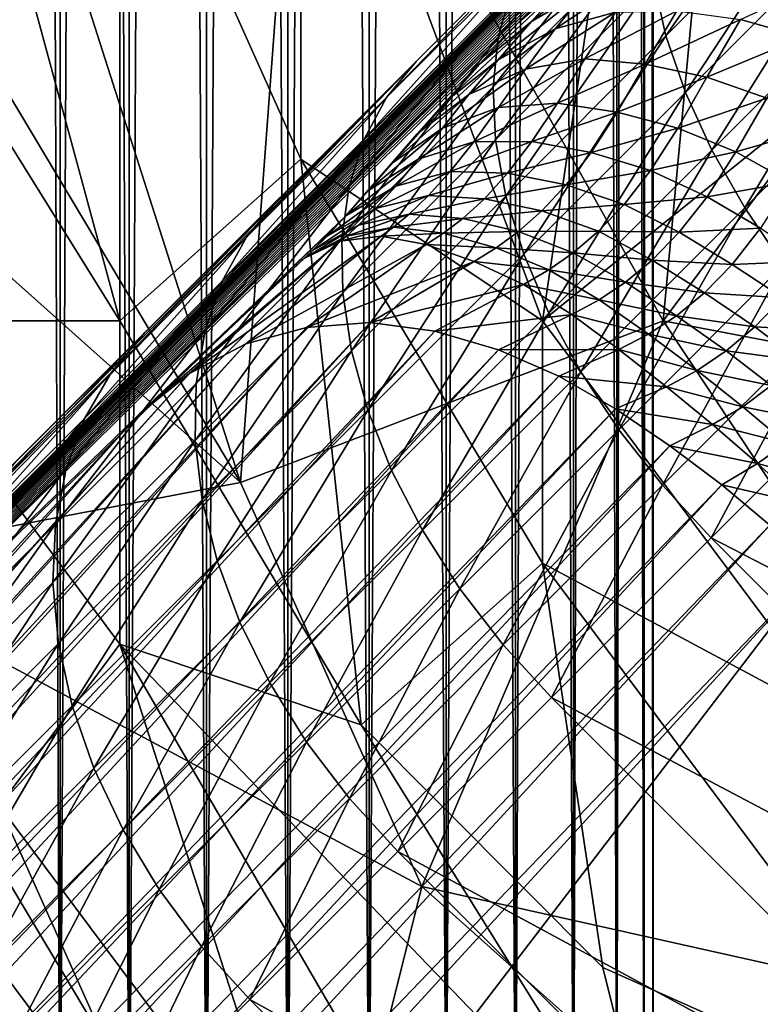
# Model space of a CAD drawing. Extents: x -0.3 to 0.3, y -0.266 to 0.266.
# Tile 47 of 256: x -0.186 to -0.17, y -0.182 to -0.16. Entities that reach past the tile are written whole.
import ezdxf

# ---------------------------------------------------------------- set-up
doc = ezdxf.new("R2010")
doc.units = 0

msp = doc.modelspace()

# ---------------------------------------------------------------- linework, layer by layer
for points in [[(-0.186209, 0.13298, 0.314988), (-0.186209, -0.187327, 0.314988), (-0.184942, -0.187296, 0.316255)], [(-0.186209, 0.13298, 0.314988), (-0.184942, -0.187296, 0.316255), (-0.184942, 0.132949, 0.316255)], [(-0.184942, 0.132949, 0.303745), (-0.186209, -0.187327, 0.305012), (-0.186209, 0.13298, 0.305012)], [(-0.184942, 0.132949, 0.303745), (-0.184942, -0.187296, 0.303745), (-0.186209, -0.187327, 0.305012)], [(-0.184942, 0.132949, 0.316255), (-0.184942, -0.187296, 0.316255), (-0.183426, -0.187259, 0.317208)], [(-0.184942, 0.132949, 0.316255), (-0.183426, -0.187259, 0.317208), (-0.183426, 0.132911, 0.317208)], [(-0.183426, 0.132911, 0.302792), (-0.184942, -0.187296, 0.303745), (-0.184942, 0.132949, 0.303745)], [(-0.183426, 0.132911, 0.302792), (-0.183426, -0.187259, 0.302792), (-0.184942, -0.187296, 0.303745)], [(-0.183426, 0.132911, 0.317208), (-0.183426, -0.187259, 0.317208), (-0.181736, -0.187217, 0.317799)], [(-0.183426, 0.132911, 0.317208), (-0.181736, -0.187217, 0.317799), (-0.181736, 0.13287, 0.317799)], [(-0.181736, 0.13287, 0.302201), (-0.183426, -0.187259, 0.302792), (-0.183426, 0.132911, 0.302792)], [(-0.181736, 0.13287, 0.302201), (-0.181736, -0.187217, 0.302201), (-0.183426, -0.187259, 0.302792)], [(-0.181736, 0.13287, 0.317799), (-0.181736, -0.187217, 0.317799), (-0.179956, -0.187174, 0.318)], [(-0.181736, 0.13287, 0.317799), (-0.179956, -0.187174, 0.318), (-0.179956, 0.132826, 0.318)], [(-0.179956, 0.132826, 0.302), (-0.181736, -0.187217, 0.302201), (-0.181736, 0.13287, 0.302201)], [(-0.179956, 0.132826, 0.302), (-0.179956, -0.187174, 0.302), (-0.181736, -0.187217, 0.302201)], [(-0.179956, 0.132826, 0.318), (-0.179956, -0.187174, 0.318), (-0.178176, -0.18713, 0.317799)], [(-0.179956, 0.132826, 0.318), (-0.178176, -0.18713, 0.317799), (-0.178176, 0.132783, 0.317799)], [(-0.178176, 0.132783, 0.302201), (-0.179956, -0.187174, 0.302), (-0.179956, 0.132826, 0.302)], [(-0.178176, 0.132783, 0.302201), (-0.178176, -0.18713, 0.302201), (-0.179956, -0.187174, 0.302)], [(-0.178176, 0.132783, 0.317799), (-0.178176, -0.18713, 0.317799), (-0.176486, -0.187089, 0.317208)], [(-0.178176, 0.132783, 0.317799), (-0.176486, -0.187089, 0.317208), (-0.176486, 0.132741, 0.317208)], [(-0.176486, 0.132741, 0.302792), (-0.178176, -0.18713, 0.302201), (-0.178176, 0.132783, 0.302201)], [(-0.176486, 0.132741, 0.302792), (-0.176486, -0.187089, 0.302792), (-0.178176, -0.18713, 0.302201)], [(-0.176486, 0.132741, 0.317208), (-0.176486, -0.187089, 0.317208), (-0.17497, -0.187051, 0.316255)], [(-0.176486, 0.132741, 0.317208), (-0.17497, -0.187051, 0.316255), (-0.17497, 0.132704, 0.316255)], [(-0.17497, 0.132704, 0.303745), (-0.176486, -0.187089, 0.302792), (-0.176486, 0.132741, 0.302792)], [(-0.17497, 0.132704, 0.303745), (-0.17497, -0.187051, 0.303745), (-0.176486, -0.187089, 0.302792)], [(-0.17497, 0.132704, 0.316255), (-0.17497, -0.187051, 0.316255), (-0.173703, -0.18702, 0.314988)], [(-0.17497, 0.132704, 0.316255), (-0.173703, -0.18702, 0.314988), (-0.173703, 0.132673, 0.314988)], [(-0.173703, 0.132673, 0.305012), (-0.17497, -0.187051, 0.303745), (-0.17497, 0.132704, 0.303745)], [(-0.173703, 0.132673, 0.305012), (-0.173703, -0.18702, 0.305012), (-0.17497, -0.187051, 0.303745)], [(-0.173703, 0.132673, 0.314988), (-0.173703, -0.18702, 0.314988), (-0.17275, -0.186997, 0.313471)], [(-0.173703, 0.132673, 0.314988), (-0.17275, -0.186997, 0.313471), (-0.17275, 0.132649, 0.313471)], [(-0.17275, 0.132649, 0.306529), (-0.173703, -0.18702, 0.305012), (-0.173703, 0.132673, 0.305012)], [(-0.17275, 0.132649, 0.306529), (-0.17275, -0.186997, 0.306529), (-0.173703, -0.18702, 0.305012)], [(-0.17275, 0.132649, 0.313471), (-0.17275, -0.186997, 0.313471), (-0.172159, -0.186982, 0.31178)], [(-0.17275, 0.132649, 0.313471), (-0.172159, -0.186982, 0.31178), (-0.172159, 0.132635, 0.31178)], [(-0.172159, 0.132635, 0.30822), (-0.17275, -0.186997, 0.306529), (-0.17275, 0.132649, 0.306529)], [(-0.172159, 0.132635, 0.30822), (-0.172159, -0.186982, 0.30822), (-0.17275, -0.186997, 0.306529)], [(-0.172159, 0.132635, 0.31178), (-0.172159, -0.186982, 0.31178), (-0.171958, -0.186977, 0.31)], [(-0.172159, 0.132635, 0.31178), (-0.171958, -0.186977, 0.31), (-0.171958, 0.13263, 0.31)], [(-0.171958, 0.13263, 0.31), (-0.172159, -0.186982, 0.30822), (-0.172159, 0.132635, 0.30822)], [(-0.171958, 0.13263, 0.31), (-0.171958, -0.186977, 0.31), (-0.172159, -0.186982, 0.30822)], [(-0.212559, -0.197392, 0.584312), (-0.177146, -0.161169, 0.684081), (-0.099565, -0.083606, 0.659767)], [(-0.212559, -0.197392, 0.584312), (-0.099565, -0.083606, 0.659767), (-0.111082, -0.095342, 0.639939)], [(-0.177146, -0.161169, 0.684081), (-0.149037, -0.133082, 0.7044), (-0.099565, -0.083606, 0.659767)], [(-0.212559, -0.197392, 0.584312), (-0.111082, -0.095342, 0.639939), (-0.113049, -0.097329, 0.637953)], [(-0.212559, -0.197392, 0.584312), (-0.113049, -0.097329, 0.637953), (-0.114975, -0.099277, 0.635977)], [(-0.212559, -0.197392, 0.584312), (-0.114975, -0.099277, 0.635977), (-0.116859, -0.101182, 0.634012)], [(-0.212559, -0.197392, 0.584312), (-0.116859, -0.101182, 0.634012), (-0.118704, -0.103046, 0.63206)], [(-0.212559, -0.197392, 0.584312), (-0.118704, -0.103046, 0.63206), (-0.120509, -0.104872, 0.630117)], [(-0.212559, -0.197392, 0.584312), (-0.120509, -0.104872, 0.630117), (-0.122277, -0.10666, 0.628184)], [(-0.212559, -0.197392, 0.584312), (-0.122277, -0.10666, 0.628184), (-0.124108, -0.108513, 0.626145)], [(-0.212559, -0.197392, 0.584312), (-0.124108, -0.108513, 0.626145), (-0.13288, -0.117392, 0.615906)], [(-0.212559, -0.197392, 0.584312), (-0.13288, -0.117392, 0.615906), (-0.138652, -0.123242, 0.608537)], [(-0.212559, -0.197392, 0.584312), (-0.138652, -0.123242, 0.608537), (-0.143858, -0.128523, 0.601386)], [(-0.143858, -0.128523, 0.601386), (-0.148554, -0.133293, 0.594416), (-0.212559, -0.197392, 0.584312)], [(-0.177146, -0.161169, 0.684081), (-0.164023, -0.14806, 0.696484), (-0.149037, -0.133082, 0.7044)], [(-0.148554, -0.133293, 0.594416), (-0.152772, -0.137582, 0.587633), (-0.212559, -0.197392, 0.584312)], [(-0.152772, -0.137582, 0.587633), (-0.156539, -0.141418, 0.58104), (-0.212559, -0.197392, 0.584312)], [(-0.156539, -0.141418, 0.58104), (-0.159885, -0.144831, 0.574642), (-0.212559, -0.197392, 0.584312)], [(-0.159885, -0.144831, 0.574642), (-0.162837, -0.147847, 0.568446), (-0.212559, -0.197392, 0.584312)], [(-0.180989, -0.170377, 0.711788), (-0.19156, -0.152687, 0.711877), (-0.188917, -0.145611, 0.711804)], [(-0.180989, -0.170377, 0.711788), (-0.188917, -0.145611, 0.711804), (-0.179667, -0.152687, 0.711734)], [(-0.183631, -0.166839, 0.777182), (-0.188917, -0.14738, 0.777328), (-0.190238, -0.156225, 0.7772)], [(-0.183631, -0.154456, 0.777322), (-0.188917, -0.14738, 0.777328), (-0.183631, -0.166839, 0.777182)], [(-0.162837, -0.147847, 0.568446), (-0.165423, -0.150496, 0.562462), (-0.212559, -0.197392, 0.584312)], [(-0.177146, -0.161169, 0.684081), (-0.1708, -0.154831, 0.690856), (-0.164023, -0.14806, 0.696484)], [(-0.174381, -0.166839, 0.777044), (-0.171739, -0.149149, 0.776795), (-0.179667, -0.152687, 0.777229)], [(-0.174381, -0.166839, 0.777044), (-0.167774, -0.161532, 0.776685), (-0.171739, -0.149149, 0.776795)], [(-0.167774, -0.161532, 0.776685), (-0.16381, -0.149149, 0.7762), (-0.171739, -0.149149, 0.776795)], [(-0.165423, -0.150496, 0.562462), (-0.167673, -0.152806, 0.556698), (-0.212559, -0.197392, 0.584312)], [(-0.192881, -0.159763, 0.711967), (-0.19156, -0.152687, 0.711877), (-0.180989, -0.170377, 0.711788)], [(-0.179667, -0.163301, 0.7772), (-0.179667, -0.152687, 0.777229), (-0.183631, -0.154456, 0.777322)], [(-0.180989, -0.170377, 0.711788), (-0.179667, -0.152687, 0.711734), (-0.171739, -0.166839, 0.711729)], [(-0.171739, -0.166839, 0.711729), (-0.179667, -0.152687, 0.711734), (-0.170417, -0.152687, 0.711713)], [(-0.179667, -0.163301, 0.7772), (-0.174381, -0.166839, 0.777044), (-0.179667, -0.152687, 0.777229)], [(-0.171739, -0.166839, 0.711729), (-0.170417, -0.152687, 0.711713), (-0.162489, -0.154456, 0.711708)], [(-0.167673, -0.152806, 0.556698), (-0.169615, -0.154806, 0.551169), (-0.212559, -0.197392, 0.584312)], [(-0.183631, -0.166839, 0.777182), (-0.179667, -0.163301, 0.7772), (-0.183631, -0.154456, 0.777322)], [(-0.153239, -0.170377, 0.711721), (-0.171739, -0.166839, 0.711729), (-0.162489, -0.154456, 0.711708)], [(-0.169615, -0.154806, 0.551169), (-0.171278, -0.156525, 0.545887), (-0.212559, -0.197392, 0.584312)], [(-0.177146, -0.161169, 0.684081), (-0.174026, -0.158053, 0.687614), (-0.1708, -0.154831, 0.690856)], [(-0.168354, -0.155834, 0.700115), (-0.171939, -0.159418, 0.696935), (-0.171675, -0.160608, 0.697917)], [(-0.168354, -0.155834, 0.700115), (-0.171675, -0.160608, 0.697917), (-0.168048, -0.156983, 0.701134)], [(-0.188917, -0.166839, 0.777028), (-0.183631, -0.166839, 0.777182), (-0.190238, -0.156225, 0.7772)], [(-0.171741, -0.156325, 0.69344), (-0.175069, -0.15965, 0.690095), (-0.175349, -0.160633, 0.691282)], [(-0.171741, -0.156325, 0.69344), (-0.175349, -0.160633, 0.691282), (-0.171973, -0.157259, 0.694677)], [(-0.171278, -0.156525, 0.545887), (-0.172693, -0.157992, 0.540869), (-0.212559, -0.197392, 0.584312)], [(-0.168048, -0.156983, 0.701134), (-0.171675, -0.160608, 0.697917), (-0.17125, -0.161844, 0.698778)], [(-0.168048, -0.156983, 0.701134), (-0.17125, -0.161844, 0.698778), (-0.167588, -0.158183, 0.702027)], [(-0.171973, -0.157259, 0.694677), (-0.175349, -0.160633, 0.691282), (-0.175462, -0.161717, 0.692407)], [(-0.171973, -0.157259, 0.694677), (-0.175462, -0.161717, 0.692407), (-0.172039, -0.158296, 0.695849)], [(-0.172693, -0.157992, 0.540869), (-0.173888, -0.159238, 0.536139), (-0.212559, -0.197392, 0.584312)], [(-0.174026, -0.158053, 0.687614), (-0.177146, -0.161169, 0.684081), (-0.177794, -0.161951, 0.685276)], [(-0.174026, -0.158053, 0.687614), (-0.177794, -0.161951, 0.685276), (-0.174625, -0.158785, 0.688865)], [(-0.172039, -0.158296, 0.695849), (-0.175462, -0.161717, 0.692407), (-0.175405, -0.162883, 0.693449)], [(-0.172039, -0.158296, 0.695849), (-0.175405, -0.162883, 0.693449), (-0.171939, -0.159418, 0.696935)], [(-0.1749, -0.160303, 0.531708), (-0.173888, -0.159238, 0.536139), (-0.172769, -0.158274, 0.535626)], [(-0.1749, -0.160303, 0.531708), (-0.172769, -0.158274, 0.535626), (-0.17377, -0.159342, 0.531242)], [(-0.167588, -0.158183, 0.702027), (-0.17125, -0.161844, 0.698778), (-0.170672, -0.163105, 0.699504)], [(-0.167588, -0.158183, 0.702027), (-0.170672, -0.163105, 0.699504), (-0.16698, -0.159413, 0.702779)], [(-0.174619, -0.160288, 0.527185), (-0.17377, -0.159342, 0.531242), (-0.172516, -0.158568, 0.530796)], [(-0.174619, -0.160288, 0.527185), (-0.172516, -0.158568, 0.530796), (-0.173363, -0.159555, 0.526789)], [(-0.174625, -0.158785, 0.688865), (-0.177794, -0.161951, 0.685276), (-0.178286, -0.162864, 0.686452)], [(-0.174625, -0.158785, 0.688865), (-0.178286, -0.162864, 0.686452), (-0.175069, -0.15965, 0.690095)], [(-0.174099, -0.160453, 0.523123), (-0.173363, -0.159555, 0.526789), (-0.172027, -0.159078, 0.526445)], [(-0.174099, -0.160453, 0.523123), (-0.172027, -0.159078, 0.526445), (-0.172781, -0.160086, 0.522844)], [(-0.170045, -0.160246, 0.522502), (-0.167788, -0.159206, 0.525768), (-0.168675, -0.160636, 0.5224)], [(-0.173888, -0.159238, 0.536139), (-0.1749, -0.160303, 0.531708), (-0.212559, -0.197392, 0.584312)], [(-0.175756, -0.161224, 0.527606), (-0.1749, -0.160303, 0.531708), (-0.17377, -0.159342, 0.531242)], [(-0.175756, -0.161224, 0.527606), (-0.17377, -0.159342, 0.531242), (-0.174619, -0.160288, 0.527185)], [(-0.171939, -0.159418, 0.696935), (-0.175405, -0.162883, 0.693449), (-0.17518, -0.164112, 0.694392)], [(-0.171939, -0.159418, 0.696935), (-0.17518, -0.164112, 0.694392), (-0.171675, -0.160608, 0.697917)], [(-0.16698, -0.159413, 0.702779), (-0.170672, -0.163105, 0.699504), (-0.169952, -0.16437, 0.700082)], [(-0.16698, -0.159413, 0.702779), (-0.169952, -0.16437, 0.700082), (-0.166236, -0.160654, 0.703378)], [(-0.175069, -0.15965, 0.690095), (-0.178286, -0.162864, 0.686452), (-0.178613, -0.163894, 0.687586)], [(-0.175069, -0.15965, 0.690095), (-0.178613, -0.163894, 0.687586), (-0.175349, -0.160633, 0.691282)], [(-0.175349, -0.161127, 0.523474), (-0.174619, -0.160288, 0.527185), (-0.173363, -0.159555, 0.526789)], [(-0.175349, -0.161127, 0.523474), (-0.173363, -0.159555, 0.526789), (-0.174099, -0.160453, 0.523123)], [(-0.190238, -0.172146, 0.711979), (-0.192881, -0.159763, 0.711967), (-0.180989, -0.170377, 0.711788)], [(-0.174751, -0.161336, 0.519836), (-0.174099, -0.160453, 0.523123), (-0.172781, -0.160086, 0.522844)], [(-0.174751, -0.161336, 0.519836), (-0.172781, -0.160086, 0.522844), (-0.173451, -0.161107, 0.519616)], [(-0.173451, -0.161107, 0.519616), (-0.172781, -0.160086, 0.522844), (-0.171435, -0.160054, 0.522653)], [(-0.173451, -0.161107, 0.519616), (-0.171435, -0.160054, 0.522653), (-0.172133, -0.161222, 0.519485)], [(-0.172133, -0.161222, 0.519485), (-0.171435, -0.160054, 0.522653), (-0.170045, -0.160246, 0.522502)], [(-0.1749, -0.160303, 0.531708), (-0.175756, -0.161224, 0.527606), (-0.212559, -0.197392, 0.584312)], [(-0.176488, -0.162031, 0.523862), (-0.175756, -0.161224, 0.527606), (-0.174619, -0.160288, 0.527185)], [(-0.176488, -0.162031, 0.523862), (-0.174619, -0.160288, 0.527185), (-0.175349, -0.161127, 0.523474)], [(-0.172133, -0.161222, 0.519485), (-0.170045, -0.160246, 0.522502), (-0.170782, -0.161507, 0.519376)], [(-0.170782, -0.161507, 0.519376), (-0.170045, -0.160246, 0.522502), (-0.168675, -0.160636, 0.5224)], [(-0.17599, -0.161892, 0.520137), (-0.175349, -0.161127, 0.523474), (-0.174099, -0.160453, 0.523123)], [(-0.17599, -0.161892, 0.520137), (-0.174099, -0.160453, 0.523123), (-0.174751, -0.161336, 0.519836)], [(-0.175349, -0.160633, 0.691282), (-0.178613, -0.163894, 0.687586), (-0.178769, -0.165022, 0.688661)], [(-0.175349, -0.160633, 0.691282), (-0.178769, -0.165022, 0.688661), (-0.175462, -0.161717, 0.692407)], [(-0.171675, -0.160608, 0.697917), (-0.17518, -0.164112, 0.694392), (-0.174789, -0.165382, 0.695219)], [(-0.171675, -0.160608, 0.697917), (-0.174789, -0.165382, 0.695219), (-0.17125, -0.161844, 0.698778)], [(-0.170782, -0.161507, 0.519376), (-0.168675, -0.160636, 0.5224), (-0.16947, -0.161971, 0.51931)], [(-0.166236, -0.160654, 0.703378), (-0.169952, -0.16437, 0.700082), (-0.169101, -0.165617, 0.700501)], [(-0.212559, -0.197392, 0.584312), (-0.198381, -0.182573, 0.644683), (-0.177146, -0.161169, 0.684081)], [(-0.198381, -0.182573, 0.644683), (-0.188621, -0.172627, 0.666921), (-0.177146, -0.161169, 0.684081)], [(-0.188621, -0.172627, 0.666921), (-0.183083, -0.167098, 0.676117), (-0.177146, -0.161169, 0.684081)], [(-0.183083, -0.167098, 0.676117), (-0.180164, -0.164184, 0.680251), (-0.177146, -0.161169, 0.684081)], [(-0.177146, -0.161169, 0.684081), (-0.180164, -0.164184, 0.680251), (-0.180858, -0.165011, 0.681388)], [(-0.177146, -0.161169, 0.684081), (-0.180858, -0.165011, 0.681388), (-0.177794, -0.161951, 0.685276)], [(-0.177126, -0.162748, 0.520503), (-0.176488, -0.162031, 0.523862), (-0.175349, -0.161127, 0.523474)], [(-0.177126, -0.162748, 0.520503), (-0.175349, -0.161127, 0.523474), (-0.17599, -0.161892, 0.520137)], [(-0.17534, -0.162176, 0.516935), (-0.174751, -0.161336, 0.519836), (-0.173451, -0.161107, 0.519616)], [(-0.17534, -0.162176, 0.516935), (-0.173451, -0.161107, 0.519616), (-0.174053, -0.162077, 0.516746)], [(-0.174053, -0.162077, 0.516746), (-0.173451, -0.161107, 0.519616), (-0.172133, -0.161222, 0.519485)], [(-0.175756, -0.161224, 0.527606), (-0.178685, -0.164541, 0.513147), (-0.212559, -0.197392, 0.584312)], [(-0.175756, -0.161224, 0.527606), (-0.176488, -0.162031, 0.523862), (-0.178685, -0.164541, 0.513147)], [(-0.176568, -0.162628, 0.517213), (-0.17599, -0.161892, 0.520137), (-0.174751, -0.161336, 0.519836)], [(-0.176568, -0.162628, 0.517213), (-0.174751, -0.161336, 0.519836), (-0.17534, -0.162176, 0.516935)], [(-0.174053, -0.162077, 0.516746), (-0.172133, -0.161222, 0.519485), (-0.172744, -0.162274, 0.516631)], [(-0.172744, -0.162274, 0.516631), (-0.172133, -0.161222, 0.519485), (-0.170782, -0.161507, 0.519376)], [(-0.174381, -0.166839, 0.777044), (-0.167774, -0.175684, 0.776815), (-0.167774, -0.161532, 0.776685)], [(-0.172744, -0.162274, 0.516631), (-0.170782, -0.161507, 0.519376), (-0.171415, -0.162622, 0.516532)], [(-0.171415, -0.162622, 0.516532), (-0.170782, -0.161507, 0.519376), (-0.16947, -0.161971, 0.51931)], [(-0.175462, -0.161717, 0.692407), (-0.178769, -0.165022, 0.688661), (-0.178753, -0.166229, 0.689658)], [(-0.175462, -0.161717, 0.692407), (-0.178753, -0.166229, 0.689658), (-0.175405, -0.162883, 0.693449)], [(-0.177794, -0.161951, 0.685276), (-0.180858, -0.165011, 0.681388), (-0.181394, -0.16597, 0.682507)], [(-0.177794, -0.161951, 0.685276), (-0.181394, -0.16597, 0.682507), (-0.178286, -0.162864, 0.686452)], [(-0.176488, -0.162031, 0.523862), (-0.177695, -0.163405, 0.517568), (-0.178685, -0.164541, 0.513147)], [(-0.177695, -0.163405, 0.517568), (-0.177126, -0.162748, 0.520503), (-0.17599, -0.161892, 0.520137)], [(-0.177695, -0.163405, 0.517568), (-0.17599, -0.161892, 0.520137), (-0.176568, -0.162628, 0.517213)], [(-0.176488, -0.162031, 0.523862), (-0.177126, -0.162748, 0.520503), (-0.177695, -0.163405, 0.517568)], [(-0.17125, -0.161844, 0.698778), (-0.174789, -0.165382, 0.695219), (-0.17424, -0.166672, 0.695916)], [(-0.17125, -0.161844, 0.698778), (-0.17424, -0.166672, 0.695916), (-0.170672, -0.163105, 0.699504)], [(-0.171415, -0.162622, 0.516532), (-0.16947, -0.161971, 0.51931), (-0.170147, -0.163143, 0.51648)], [(-0.170147, -0.163143, 0.51648), (-0.16947, -0.161971, 0.51931), (-0.168241, -0.162599, 0.519292)], [(-0.177098, -0.163304, 0.514731), (-0.176568, -0.162628, 0.517213), (-0.17534, -0.162176, 0.516935)], [(-0.177098, -0.163304, 0.514731), (-0.17534, -0.162176, 0.516935), (-0.175885, -0.162926, 0.51443)], [(-0.175885, -0.162926, 0.51443), (-0.17534, -0.162176, 0.516935), (-0.174053, -0.162077, 0.516746)], [(-0.175885, -0.162926, 0.51443), (-0.174053, -0.162077, 0.516746), (-0.174613, -0.16292, 0.514228)], [(-0.174613, -0.16292, 0.514228), (-0.174053, -0.162077, 0.516746), (-0.172744, -0.162274, 0.516631)], [(-0.174613, -0.16292, 0.514228), (-0.172744, -0.162274, 0.516631), (-0.173314, -0.163155, 0.514078)], [(-0.173314, -0.163155, 0.514078), (-0.172744, -0.162274, 0.516631), (-0.171415, -0.162622, 0.516532)], [(-0.178212, -0.164006, 0.515106), (-0.177695, -0.163405, 0.517568), (-0.176568, -0.162628, 0.517213)], [(-0.178212, -0.164006, 0.515106), (-0.176568, -0.162628, 0.517213), (-0.177098, -0.163304, 0.514731)], [(-0.173314, -0.163155, 0.514078), (-0.171415, -0.162622, 0.516532), (-0.172015, -0.163555, 0.513957)], [(-0.172015, -0.163555, 0.513957), (-0.171415, -0.162622, 0.516532), (-0.170147, -0.163143, 0.51648)], [(-0.170147, -0.163143, 0.51648), (-0.168241, -0.162599, 0.519292), (-0.168958, -0.163804, 0.516466)], [(-0.178286, -0.162864, 0.686452), (-0.181394, -0.16597, 0.682507), (-0.181764, -0.167043, 0.683586)], [(-0.178286, -0.162864, 0.686452), (-0.181764, -0.167043, 0.683586), (-0.178613, -0.163894, 0.687586)], [(-0.175405, -0.162883, 0.693449), (-0.178753, -0.166229, 0.689658), (-0.178564, -0.167495, 0.690558)], [(-0.175405, -0.162883, 0.693449), (-0.178564, -0.167495, 0.690558), (-0.17518, -0.164112, 0.694392)], [(-0.177591, -0.163896, 0.512709), (-0.177098, -0.163304, 0.514731), (-0.175885, -0.162926, 0.51443)], [(-0.177591, -0.163896, 0.512709), (-0.175885, -0.162926, 0.51443), (-0.176397, -0.163574, 0.512346)], [(-0.176397, -0.163574, 0.512346), (-0.175885, -0.162926, 0.51443), (-0.174613, -0.16292, 0.514228)], [(-0.176397, -0.163574, 0.512346), (-0.174613, -0.16292, 0.514228), (-0.175145, -0.163612, 0.512081)], [(-0.175145, -0.163612, 0.512081), (-0.174613, -0.16292, 0.514228), (-0.173314, -0.163155, 0.514078)], [(-0.170672, -0.163105, 0.699504), (-0.17424, -0.166672, 0.695916), (-0.173543, -0.16796, 0.69647)], [(-0.170672, -0.163105, 0.699504), (-0.173543, -0.16796, 0.69647), (-0.169952, -0.16437, 0.700082)], [(-0.178346, -0.175684, 0.77704), (-0.179667, -0.163301, 0.7772), (-0.183631, -0.166839, 0.777182)], [(-0.174381, -0.172146, 0.777026), (-0.174381, -0.166839, 0.777044), (-0.179667, -0.163301, 0.7772)], [(-0.178346, -0.175684, 0.77704), (-0.174381, -0.172146, 0.777026), (-0.179667, -0.163301, 0.7772)], [(-0.178685, -0.164541, 0.513147), (-0.178212, -0.164006, 0.515106), (-0.177098, -0.163304, 0.514731)], [(-0.178685, -0.164541, 0.513147), (-0.177098, -0.163304, 0.514731), (-0.177591, -0.163896, 0.512709)], [(-0.175145, -0.163612, 0.512081), (-0.173314, -0.163155, 0.514078), (-0.17386, -0.163862, 0.51186)], [(-0.17386, -0.163862, 0.51186), (-0.173314, -0.163155, 0.514078), (-0.172015, -0.163555, 0.513957)], [(-0.172015, -0.163555, 0.513957), (-0.170147, -0.163143, 0.51648), (-0.170776, -0.164129, 0.513886)], [(-0.170776, -0.164129, 0.513886), (-0.170147, -0.163143, 0.51648), (-0.168958, -0.163804, 0.516466)], [(-0.177695, -0.163405, 0.517568), (-0.178212, -0.164006, 0.515106), (-0.178685, -0.164541, 0.513147)], [(-0.178038, -0.164383, 0.511185), (-0.177591, -0.163896, 0.512709), (-0.176397, -0.163574, 0.512346)], [(-0.178038, -0.164383, 0.511185), (-0.176397, -0.163574, 0.512346), (-0.176875, -0.164102, 0.510712)], [(-0.176875, -0.164102, 0.510712), (-0.176397, -0.163574, 0.512346), (-0.175145, -0.163612, 0.512081)], [(-0.176875, -0.164102, 0.510712), (-0.175145, -0.163612, 0.512081), (-0.175651, -0.164169, 0.510336)], [(-0.175651, -0.164169, 0.510336), (-0.175145, -0.163612, 0.512081), (-0.17386, -0.163862, 0.51186)], [(-0.17386, -0.163862, 0.51186), (-0.172015, -0.163555, 0.513957), (-0.172593, -0.164295, 0.511687)], [(-0.172593, -0.164295, 0.511687), (-0.172015, -0.163555, 0.513957), (-0.170776, -0.164129, 0.513886)], [(-0.178613, -0.163894, 0.687586), (-0.181764, -0.167043, 0.683586), (-0.181962, -0.168212, 0.684609)], [(-0.178613, -0.163894, 0.687586), (-0.181962, -0.168212, 0.684609), (-0.178769, -0.165022, 0.688661)], [(-0.179097, -0.164985, 0.511736), (-0.178685, -0.164541, 0.513147), (-0.177591, -0.163896, 0.512709)], [(-0.179097, -0.164985, 0.511736), (-0.177591, -0.163896, 0.512709), (-0.178038, -0.164383, 0.511185)], [(-0.175651, -0.164169, 0.510336), (-0.17386, -0.163862, 0.51186), (-0.174391, -0.164431, 0.510003)], [(-0.174391, -0.164431, 0.510003), (-0.17386, -0.163862, 0.51186), (-0.172593, -0.164295, 0.511687)], [(-0.170776, -0.164129, 0.513886), (-0.168958, -0.163804, 0.516466), (-0.169605, -0.164814, 0.513842)], [(-0.180164, -0.164184, 0.680251), (-0.183083, -0.167098, 0.676117), (-0.183818, -0.167968, 0.677195)], [(-0.180164, -0.164184, 0.680251), (-0.183818, -0.167968, 0.677195), (-0.180858, -0.165011, 0.681388)], [(-0.17518, -0.164112, 0.694392), (-0.178564, -0.167495, 0.690558), (-0.178206, -0.168798, 0.691349)], [(-0.178409, -0.16475, 0.510179), (-0.178038, -0.164383, 0.511185), (-0.176875, -0.164102, 0.510712)], [(-0.178409, -0.16475, 0.510179), (-0.176875, -0.164102, 0.510712), (-0.177299, -0.164507, 0.509545)], [(-0.17518, -0.164112, 0.694392), (-0.178206, -0.168798, 0.691349), (-0.174789, -0.165382, 0.695219)], [(-0.177299, -0.164507, 0.509545), (-0.176875, -0.164102, 0.510712), (-0.175651, -0.164169, 0.510336)], [(-0.177299, -0.164507, 0.509545), (-0.175651, -0.164169, 0.510336), (-0.17612, -0.164602, 0.50901)], [(-0.17612, -0.164602, 0.50901), (-0.175651, -0.164169, 0.510336), (-0.174391, -0.164431, 0.510003)], [(-0.172593, -0.164295, 0.511687), (-0.170776, -0.164129, 0.513886), (-0.171385, -0.164904, 0.511572)], [(-0.171385, -0.164904, 0.511572), (-0.170776, -0.164129, 0.513886), (-0.169605, -0.164814, 0.513842)], [(-0.179413, -0.165304, 0.510889), (-0.179097, -0.164985, 0.511736), (-0.178038, -0.164383, 0.511185)], [(-0.179413, -0.165304, 0.510889), (-0.178038, -0.164383, 0.511185), (-0.178409, -0.16475, 0.510179)], [(-0.174391, -0.164431, 0.510003), (-0.172593, -0.164295, 0.511687), (-0.173155, -0.164882, 0.509732)], [(-0.169952, -0.16437, 0.700082), (-0.173543, -0.16796, 0.69647), (-0.172708, -0.169224, 0.696873)], [(-0.173155, -0.164882, 0.509732), (-0.172593, -0.164295, 0.511687), (-0.171385, -0.164904, 0.511572)], [(-0.169952, -0.16437, 0.700082), (-0.172708, -0.169224, 0.696873), (-0.169101, -0.165617, 0.700501)], [(-0.178685, -0.164541, 0.513147), (-0.183211, -0.168882, 0.506885), (-0.212559, -0.197392, 0.584312)], [(-0.178685, -0.164541, 0.513147), (-0.179413, -0.165304, 0.510889), (-0.183211, -0.168882, 0.506885)], [(-0.178685, -0.164541, 0.513147), (-0.179097, -0.164985, 0.511736), (-0.179413, -0.165304, 0.510889)], [(-0.178668, -0.164986, 0.509645), (-0.178409, -0.16475, 0.510179), (-0.177299, -0.164507, 0.509545)], [(-0.178668, -0.164986, 0.509645), (-0.177299, -0.164507, 0.509545), (-0.177644, -0.164795, 0.508813)], [(-0.177644, -0.164795, 0.508813), (-0.177299, -0.164507, 0.509545), (-0.17612, -0.164602, 0.50901)], [(-0.177644, -0.164795, 0.508813), (-0.17612, -0.164602, 0.50901), (-0.176543, -0.164925, 0.50808)], [(-0.176543, -0.164925, 0.50808), (-0.17612, -0.164602, 0.50901), (-0.174905, -0.164886, 0.508526)], [(-0.17612, -0.164602, 0.50901), (-0.174391, -0.164431, 0.510003), (-0.174905, -0.164886, 0.508526)], [(-0.174905, -0.164886, 0.508526), (-0.174391, -0.164431, 0.510003), (-0.173155, -0.164882, 0.509732)], [(-0.179593, -0.165468, 0.510537), (-0.179413, -0.165304, 0.510889), (-0.178409, -0.16475, 0.510179)], [(-0.179593, -0.165468, 0.510537), (-0.178409, -0.16475, 0.510179), (-0.178668, -0.164986, 0.509645)], [(-0.178811, -0.1651, 0.509434), (-0.178668, -0.164986, 0.509645), (-0.177644, -0.164795, 0.508813)], [(-0.178811, -0.1651, 0.509434), (-0.177644, -0.164795, 0.508813), (-0.177914, -0.164992, 0.508393)], [(-0.177914, -0.164992, 0.508393), (-0.177644, -0.164795, 0.508813), (-0.176543, -0.164925, 0.50808)], [(-0.171385, -0.164904, 0.511572), (-0.169605, -0.164814, 0.513842), (-0.170223, -0.165607, 0.51148)], [(-0.170223, -0.165607, 0.51148), (-0.169605, -0.164814, 0.513842), (-0.168497, -0.165535, 0.513788)], [(-0.180858, -0.165011, 0.681388), (-0.183818, -0.167968, 0.677195), (-0.184396, -0.168968, 0.678255)], [(-0.180858, -0.165011, 0.681388), (-0.184396, -0.168968, 0.678255), (-0.181394, -0.16597, 0.682507)], [(-0.182105, -0.167992, 0.50601), (-0.178811, -0.1651, 0.509434), (-0.177914, -0.164992, 0.508393)], [(-0.182105, -0.167992, 0.50601), (-0.177914, -0.164992, 0.508393), (-0.180873, -0.167343, 0.505181)], [(-0.178769, -0.165022, 0.688661), (-0.181962, -0.168212, 0.684609), (-0.181983, -0.169458, 0.685557)], [(-0.178769, -0.165022, 0.688661), (-0.181983, -0.169458, 0.685557), (-0.178753, -0.166229, 0.689658)], [(-0.180873, -0.167343, 0.505181), (-0.177914, -0.164992, 0.508393), (-0.176925, -0.165168, 0.507445)], [(-0.179593, -0.165468, 0.510537), (-0.178668, -0.164986, 0.509645), (-0.178811, -0.1651, 0.509434)], [(-0.177914, -0.164992, 0.508393), (-0.176543, -0.164925, 0.50808), (-0.176925, -0.165168, 0.507445)], [(-0.176925, -0.165168, 0.507445), (-0.176543, -0.164925, 0.50808), (-0.175393, -0.165247, 0.507409)], [(-0.176543, -0.164925, 0.50808), (-0.174905, -0.164886, 0.508526), (-0.175393, -0.165247, 0.507409)], [(-0.175393, -0.165247, 0.507409), (-0.174905, -0.164886, 0.508526), (-0.173705, -0.16535, 0.508112)], [(-0.174905, -0.164886, 0.508526), (-0.173155, -0.164882, 0.509732), (-0.173705, -0.16535, 0.508112)], [(-0.173705, -0.16535, 0.508112), (-0.173155, -0.164882, 0.509732), (-0.17198, -0.165513, 0.509533)], [(-0.173155, -0.164882, 0.509732), (-0.171385, -0.164904, 0.511572), (-0.17198, -0.165513, 0.509533)], [(-0.17198, -0.165513, 0.509533), (-0.171385, -0.164904, 0.511572), (-0.170223, -0.165607, 0.51148)], [(-0.183211, -0.168882, 0.506885), (-0.179593, -0.165468, 0.510537), (-0.178811, -0.1651, 0.509434)], [(-0.183211, -0.168882, 0.506885), (-0.178811, -0.1651, 0.509434), (-0.182105, -0.167992, 0.50601)], [(-0.180873, -0.167343, 0.505181), (-0.176925, -0.165168, 0.507445), (-0.179547, -0.166984, 0.504428)], [(-0.179547, -0.166984, 0.504428), (-0.176925, -0.165168, 0.507445), (-0.175874, -0.165542, 0.506572)], [(-0.176925, -0.165168, 0.507445), (-0.175393, -0.165247, 0.507409), (-0.175874, -0.165542, 0.506572)], [(-0.175874, -0.165542, 0.506572), (-0.175393, -0.165247, 0.507409), (-0.174241, -0.165726, 0.506811)], [(-0.175393, -0.165247, 0.507409), (-0.173705, -0.16535, 0.508112), (-0.174241, -0.165726, 0.506811)], [(-0.179413, -0.165304, 0.510889), (-0.179593, -0.165468, 0.510537), (-0.183211, -0.168882, 0.506885)], [(-0.174789, -0.165382, 0.695219), (-0.178206, -0.168798, 0.691349), (-0.177684, -0.170116, 0.692014)], [(-0.174789, -0.165382, 0.695219), (-0.177684, -0.170116, 0.692014), (-0.17424, -0.166672, 0.695916)], [(-0.174241, -0.165726, 0.506811), (-0.173705, -0.16535, 0.508112), (-0.172564, -0.165996, 0.507785)], [(-0.173705, -0.16535, 0.508112), (-0.17198, -0.165513, 0.509533), (-0.172564, -0.165996, 0.507785)], [(-0.179547, -0.166984, 0.504428), (-0.175874, -0.165542, 0.506572), (-0.178155, -0.16688, 0.503751)], [(-0.178155, -0.16688, 0.503751), (-0.175874, -0.165542, 0.506572), (-0.174792, -0.166047, 0.505775)], [(-0.175874, -0.165542, 0.506572), (-0.174241, -0.165726, 0.506811), (-0.174792, -0.166047, 0.505775)], [(-0.169101, -0.165617, 0.700501), (-0.172708, -0.169224, 0.696873), (-0.171751, -0.170441, 0.697118)], [(-0.172564, -0.165996, 0.507785), (-0.17198, -0.165513, 0.509533), (-0.170835, -0.166231, 0.509362)], [(-0.17198, -0.165513, 0.509533), (-0.170223, -0.165607, 0.51148), (-0.170835, -0.166231, 0.509362)], [(-0.169101, -0.165617, 0.700501), (-0.171751, -0.170441, 0.697118), (-0.168133, -0.166824, 0.700756)], [(-0.170835, -0.166231, 0.509362), (-0.170223, -0.165607, 0.51148), (-0.169116, -0.166336, 0.511382)], [(-0.170223, -0.165607, 0.51148), (-0.168497, -0.165535, 0.513788), (-0.169116, -0.166336, 0.511382)], [(-0.174792, -0.166047, 0.505775), (-0.174241, -0.165726, 0.506811), (-0.173141, -0.166379, 0.506316)], [(-0.174241, -0.165726, 0.506811), (-0.172564, -0.165996, 0.507785), (-0.173141, -0.166379, 0.506316)], [(-0.181394, -0.16597, 0.682507), (-0.184396, -0.168968, 0.678255), (-0.184806, -0.170082, 0.679277)], [(-0.181394, -0.16597, 0.682507), (-0.184806, -0.170082, 0.679277), (-0.181764, -0.167043, 0.683586)], [(-0.178155, -0.16688, 0.503751), (-0.174792, -0.166047, 0.505775), (-0.176737, -0.167065, 0.503174)], [(-0.176737, -0.167065, 0.503174), (-0.174792, -0.166047, 0.505775), (-0.17374, -0.1667, 0.505085)], [(-0.174792, -0.166047, 0.505775), (-0.173141, -0.166379, 0.506316), (-0.17374, -0.1667, 0.505085)], [(-0.173141, -0.166379, 0.506316), (-0.172564, -0.165996, 0.507785), (-0.171444, -0.16673, 0.507503)], [(-0.172564, -0.165996, 0.507785), (-0.170835, -0.166231, 0.509362), (-0.171444, -0.16673, 0.507503)], [(-0.178753, -0.166229, 0.689658), (-0.181983, -0.169458, 0.685557), (-0.181829, -0.170759, 0.686414)], [(-0.178753, -0.166229, 0.689658), (-0.181829, -0.170759, 0.686414), (-0.178564, -0.167495, 0.690558)], [(-0.171444, -0.16673, 0.507503), (-0.170835, -0.166231, 0.509362), (-0.169733, -0.166975, 0.509201)], [(-0.170835, -0.166231, 0.509362), (-0.169116, -0.166336, 0.511382), (-0.169733, -0.166975, 0.509201)], [(-0.169733, -0.166975, 0.509201), (-0.169116, -0.166336, 0.511382), (-0.168147, -0.167058, 0.511289)], [(-0.17374, -0.1667, 0.505085), (-0.173141, -0.166379, 0.506316), (-0.172057, -0.167134, 0.505893)], [(-0.173141, -0.166379, 0.506316), (-0.171444, -0.16673, 0.507503), (-0.172057, -0.167134, 0.505893)], [(-0.17424, -0.166672, 0.695916), (-0.177684, -0.170116, 0.692014), (-0.177008, -0.171425, 0.692544)], [(-0.17424, -0.166672, 0.695916), (-0.177008, -0.171425, 0.692544), (-0.173543, -0.16796, 0.69647)], [(-0.176737, -0.167065, 0.503174), (-0.17374, -0.1667, 0.505085), (-0.175344, -0.167476, 0.502694)], [(-0.175344, -0.167476, 0.502694), (-0.17374, -0.1667, 0.505085), (-0.172704, -0.167467, 0.5045)], [(-0.17374, -0.1667, 0.505085), (-0.172057, -0.167134, 0.505893), (-0.172704, -0.167467, 0.5045)], [(-0.172057, -0.167134, 0.505893), (-0.171444, -0.16673, 0.507503), (-0.170357, -0.1675, 0.507253)], [(-0.171444, -0.16673, 0.507503), (-0.169733, -0.166975, 0.509201), (-0.170357, -0.1675, 0.507253)], [(-0.227477, -0.218967, 0.008894), (-0.180873, -0.167343, 0.505181), (-0.179547, -0.166984, 0.504428)], [(-0.227477, -0.218967, 0.008894), (-0.179547, -0.166984, 0.504428), (-0.226201, -0.21842, 0.007408)], [(-0.226201, -0.21842, 0.007408), (-0.179547, -0.166984, 0.504428), (-0.178155, -0.16688, 0.503751)], [(-0.226201, -0.21842, 0.007408), (-0.178155, -0.16688, 0.503751), (-0.224839, -0.218055, 0.006)], [(-0.224839, -0.218055, 0.006), (-0.178155, -0.16688, 0.503751), (-0.176737, -0.167065, 0.503174)], [(-0.183631, -0.173915, 0.777015), (-0.183631, -0.166839, 0.777182), (-0.188917, -0.166839, 0.777028)], [(-0.186274, -0.177453, 0.776767), (-0.183631, -0.173915, 0.777015), (-0.188917, -0.166839, 0.777028)], [(-0.183631, -0.173915, 0.777015), (-0.178346, -0.175684, 0.77704), (-0.183631, -0.166839, 0.777182)], [(-0.177024, -0.179222, 0.711749), (-0.180989, -0.170377, 0.711788), (-0.171739, -0.166839, 0.711729)], [(-0.177024, -0.179222, 0.711749), (-0.171739, -0.166839, 0.711729), (-0.161167, -0.18276, 0.711632)], [(-0.174381, -0.172146, 0.777026), (-0.167774, -0.175684, 0.776815), (-0.174381, -0.166839, 0.777044)], [(-0.168133, -0.166824, 0.700756), (-0.171751, -0.170441, 0.697118), (-0.170687, -0.171592, 0.6972)], [(-0.161167, -0.18276, 0.711632), (-0.171739, -0.166839, 0.711729), (-0.153239, -0.170377, 0.711721)], [(-0.168133, -0.166824, 0.700756), (-0.170687, -0.171592, 0.6972), (-0.167066, -0.167971, 0.700842)], [(-0.170357, -0.1675, 0.507253), (-0.169733, -0.166975, 0.509201), (-0.168759, -0.167712, 0.509059)], [(-0.169733, -0.166975, 0.509201), (-0.168147, -0.167058, 0.511289), (-0.168759, -0.167712, 0.509059)], [(-0.224839, -0.218055, 0.006), (-0.176737, -0.167065, 0.503174), (-0.223414, -0.217877, 0.004695)], [(-0.223414, -0.217877, 0.004695), (-0.176737, -0.167065, 0.503174), (-0.175344, -0.167476, 0.502694)], [(-0.188621, -0.172627, 0.666921), (-0.185901, -0.169912, 0.671677), (-0.183083, -0.167098, 0.676117)], [(-0.183083, -0.167098, 0.676117), (-0.185901, -0.169912, 0.671677), (-0.186675, -0.170821, 0.672693)], [(-0.183083, -0.167098, 0.676117), (-0.186675, -0.170821, 0.672693), (-0.183818, -0.167968, 0.677195)], [(-0.181764, -0.167043, 0.683586), (-0.184806, -0.170082, 0.679277), (-0.185041, -0.171289, 0.680246)], [(-0.181764, -0.167043, 0.683586), (-0.185041, -0.171289, 0.680246), (-0.181962, -0.168212, 0.684609)], [(-0.172704, -0.167467, 0.5045), (-0.172057, -0.167134, 0.505893), (-0.170992, -0.16793, 0.505527)], [(-0.172057, -0.167134, 0.505893), (-0.170357, -0.1675, 0.507253), (-0.170992, -0.16793, 0.505527)], [(-0.228647, -0.219687, 0.010433), (-0.182105, -0.167992, 0.50601), (-0.180873, -0.167343, 0.505181)], [(-0.228647, -0.219687, 0.010433), (-0.180873, -0.167343, 0.505181), (-0.227477, -0.218967, 0.008894)], [(-0.223414, -0.217877, 0.004695), (-0.175344, -0.167476, 0.502694), (-0.221952, -0.217891, 0.003515)], [(-0.221952, -0.217891, 0.003515), (-0.175344, -0.167476, 0.502694), (-0.174019, -0.168049, 0.502302)], [(-0.178564, -0.167495, 0.690558), (-0.181829, -0.170759, 0.686414), (-0.1815, -0.172092, 0.687166)], [(-0.178564, -0.167495, 0.690558), (-0.1815, -0.172092, 0.687166), (-0.178206, -0.168798, 0.691349)], [(-0.175344, -0.167476, 0.502694), (-0.172704, -0.167467, 0.5045), (-0.174019, -0.168049, 0.502302)], [(-0.174019, -0.168049, 0.502302), (-0.172704, -0.167467, 0.5045), (-0.171667, -0.168284, 0.504001)], [(-0.172704, -0.167467, 0.5045), (-0.170992, -0.16793, 0.505527), (-0.171667, -0.168284, 0.504001)], [(-0.170992, -0.16793, 0.505527), (-0.170357, -0.1675, 0.507253), (-0.169369, -0.16826, 0.507041)], [(-0.170357, -0.1675, 0.507253), (-0.168759, -0.167712, 0.509059), (-0.169369, -0.16826, 0.507041)], [(-0.229688, -0.220568, 0.012), (-0.183211, -0.168882, 0.506885), (-0.182105, -0.167992, 0.50601)], [(-0.229688, -0.220568, 0.012), (-0.182105, -0.167992, 0.50601), (-0.228647, -0.219687, 0.010433)], [(-0.221952, -0.217891, 0.003515), (-0.174019, -0.168049, 0.502302), (-0.220477, -0.218096, 0.00248)], [(-0.220477, -0.218096, 0.00248), (-0.174019, -0.168049, 0.502302), (-0.172783, -0.168769, 0.502002)], [(-0.183818, -0.167968, 0.677195), (-0.186675, -0.170821, 0.672693), (-0.18729, -0.171859, 0.673693)], [(-0.183818, -0.167968, 0.677195), (-0.18729, -0.171859, 0.673693), (-0.184396, -0.168968, 0.678255)], [(-0.173543, -0.16796, 0.69647), (-0.177008, -0.171425, 0.692544), (-0.176189, -0.172705, 0.69293)], [(-0.173543, -0.16796, 0.69647), (-0.176189, -0.172705, 0.69293), (-0.172708, -0.169224, 0.696873)], [(-0.174019, -0.168049, 0.502302), (-0.171667, -0.168284, 0.504001), (-0.172783, -0.168769, 0.502002)], [(-0.171667, -0.168284, 0.504001), (-0.170992, -0.16793, 0.505527), (-0.169992, -0.16872, 0.505222)], [(-0.170992, -0.16793, 0.505527), (-0.169369, -0.16826, 0.507041), (-0.169992, -0.16872, 0.505222)], [(-0.155753, -0.179284, 0.700842), (-0.167066, -0.167971, 0.700842), (-0.170687, -0.171592, 0.6972)], [(-0.181962, -0.168212, 0.684609), (-0.185041, -0.171289, 0.680246), (-0.185097, -0.17257, 0.681144)], [(-0.181962, -0.168212, 0.684609), (-0.185097, -0.17257, 0.681144), (-0.181983, -0.169458, 0.685557)], [(-0.169992, -0.16872, 0.505222), (-0.169369, -0.16826, 0.507041), (-0.16846, -0.169033, 0.506872)], [(-0.172783, -0.168769, 0.502002), (-0.171667, -0.168284, 0.504001), (-0.170654, -0.169112, 0.503589)], [(-0.171667, -0.168284, 0.504001), (-0.169992, -0.16872, 0.505222), (-0.170654, -0.169112, 0.503589)], [(-0.183211, -0.168882, 0.506885), (-0.229688, -0.220568, 0.012), (-0.24486, -0.23574, 0.012)], [(-0.183211, -0.168882, 0.506885), (-0.24486, -0.23574, 0.012), (-0.212559, -0.197392, 0.584312)], [(-0.220477, -0.218096, 0.00248), (-0.172783, -0.168769, 0.502002), (-0.219435, -0.218315, 0.002352)], [(-0.219435, -0.218315, 0.002352), (-0.172783, -0.168769, 0.502002), (-0.171592, -0.169579, 0.501767)], [(-0.178206, -0.168798, 0.691349), (-0.1815, -0.172092, 0.687166), (-0.181004, -0.173435, 0.687799)], [(-0.178206, -0.168798, 0.691349), (-0.181004, -0.173435, 0.687799), (-0.177684, -0.170116, 0.692014)], [(-0.172783, -0.168769, 0.502002), (-0.170654, -0.169112, 0.503589), (-0.171592, -0.169579, 0.501767)], [(-0.170654, -0.169112, 0.503589), (-0.169992, -0.16872, 0.505222), (-0.169047, -0.169521, 0.504988)], [(-0.169992, -0.16872, 0.505222), (-0.16846, -0.169033, 0.506872), (-0.169047, -0.169521, 0.504988)], [(-0.184396, -0.168968, 0.678255), (-0.18729, -0.171859, 0.673693), (-0.187736, -0.17301, 0.674658)], [(-0.184396, -0.168968, 0.678255), (-0.187736, -0.17301, 0.674658), (-0.184806, -0.170082, 0.679277)], [(-0.171592, -0.169579, 0.501767), (-0.170654, -0.169112, 0.503589), (-0.169671, -0.169963, 0.503282)], [(-0.170654, -0.169112, 0.503589), (-0.169047, -0.169521, 0.504988), (-0.169671, -0.169963, 0.503282)], [(-0.172708, -0.169224, 0.696873), (-0.176189, -0.172705, 0.69293), (-0.175241, -0.173932, 0.693163)], [(-0.172708, -0.169224, 0.696873), (-0.175241, -0.173932, 0.693163), (-0.171751, -0.170441, 0.697118)], [(-0.181983, -0.169458, 0.685557), (-0.185097, -0.17257, 0.681144), (-0.184974, -0.173903, 0.681956)], [(-0.181983, -0.169458, 0.685557), (-0.184974, -0.173903, 0.681956), (-0.181829, -0.170759, 0.686414)], [(-0.169671, -0.169963, 0.503282), (-0.169047, -0.169521, 0.504988), (-0.168126, -0.17038, 0.504836)], [(-0.219435, -0.218315, 0.002352), (-0.171592, -0.169579, 0.501767), (-0.217434, -0.21902, 0.001701)], [(-0.217434, -0.21902, 0.001701), (-0.171592, -0.169579, 0.501767), (-0.170452, -0.170431, 0.501586)], [(-0.171592, -0.169579, 0.501767), (-0.169671, -0.169963, 0.503282), (-0.170452, -0.170431, 0.501586)], [(-0.170452, -0.170431, 0.501586), (-0.169671, -0.169963, 0.503282), (-0.168713, -0.170835, 0.503082)], [(-0.169671, -0.169963, 0.503282), (-0.168126, -0.17038, 0.504836), (-0.168713, -0.170835, 0.503082)], [(-0.184806, -0.170082, 0.679277), (-0.187736, -0.17301, 0.674658), (-0.188006, -0.174253, 0.675572)], [(-0.184806, -0.170082, 0.679277), (-0.188006, -0.174253, 0.675572), (-0.185041, -0.171289, 0.680246)], [(-0.177684, -0.170116, 0.692014), (-0.181004, -0.173435, 0.687799), (-0.180348, -0.174765, 0.688303)], [(-0.177684, -0.170116, 0.692014), (-0.180348, -0.174765, 0.688303), (-0.177008, -0.171425, 0.692544)], [(-0.217434, -0.21902, 0.001701), (-0.170452, -0.170431, 0.501586), (-0.216095, -0.219763, 0.00119)], [(-0.216095, -0.219763, 0.00119), (-0.170452, -0.170431, 0.501586), (-0.169398, -0.171314, 0.501468)], [(-0.190238, -0.172146, 0.711979), (-0.180989, -0.170377, 0.711788), (-0.177024, -0.179222, 0.711749)], [(-0.170452, -0.170431, 0.501586), (-0.168713, -0.170835, 0.503082), (-0.169398, -0.171314, 0.501468)], [(-0.171751, -0.170441, 0.697118), (-0.175241, -0.173932, 0.693163), (-0.174181, -0.175086, 0.693242)], [(-0.171751, -0.170441, 0.697118), (-0.174181, -0.175086, 0.693242), (-0.170687, -0.171592, 0.6972)], [(-0.181829, -0.170759, 0.686414), (-0.184974, -0.173903, 0.681956), (-0.184674, -0.175264, 0.682669)], [(-0.181829, -0.170759, 0.686414), (-0.184674, -0.175264, 0.682669), (-0.1815, -0.172092, 0.687166)], [(-0.185041, -0.171289, 0.680246), (-0.188006, -0.174253, 0.675572), (-0.188095, -0.175566, 0.676419)], [(-0.185041, -0.171289, 0.680246), (-0.188095, -0.175566, 0.676419), (-0.185097, -0.17257, 0.681144)], [(-0.216095, -0.219763, 0.00119), (-0.169398, -0.171314, 0.501468), (-0.214846, -0.220653, 0.000882)], [(-0.214846, -0.220653, 0.000882), (-0.169398, -0.171314, 0.501468), (-0.168405, -0.172285, 0.501429)], [(-0.177008, -0.171425, 0.692544), (-0.180348, -0.174765, 0.688303), (-0.179544, -0.176059, 0.68867)], [(-0.177008, -0.171425, 0.692544), (-0.179544, -0.176059, 0.68867), (-0.176189, -0.172705, 0.69293)], [(-0.159374, -0.182905, 0.6972), (-0.170687, -0.171592, 0.6972), (-0.174181, -0.175086, 0.693242)], [(-0.155753, -0.179284, 0.700842), (-0.170687, -0.171592, 0.6972), (-0.159374, -0.182905, 0.6972)], [(-0.179667, -0.189836, 0.7118), (-0.190238, -0.172146, 0.711979), (-0.177024, -0.179222, 0.711749)], [(-0.188917, -0.186298, 0.712054), (-0.190238, -0.172146, 0.711979), (-0.179667, -0.189836, 0.7118)], [(-0.1815, -0.172092, 0.687166), (-0.184674, -0.175264, 0.682669), (-0.184201, -0.176631, 0.683269)], [(-0.1815, -0.172092, 0.687166), (-0.184201, -0.176631, 0.683269), (-0.181004, -0.173435, 0.687799)], [(-0.178346, -0.175684, 0.77704), (-0.17306, -0.180991, 0.776945), (-0.174381, -0.172146, 0.777026)], [(-0.165132, -0.184529, 0.776747), (-0.167774, -0.175684, 0.776815), (-0.174381, -0.172146, 0.777026)], [(-0.165132, -0.184529, 0.776747), (-0.174381, -0.172146, 0.777026), (-0.17306, -0.180991, 0.776945)], [(-0.214846, -0.220653, 0.000882), (-0.168405, -0.172285, 0.501429), (-0.213695, -0.22168, 0.000778)], [(-0.209463, -0.225914, 0.000778), (-0.213695, -0.22168, 0.000778), (-0.168405, -0.172285, 0.501429)], [(-0.209463, -0.225914, 0.000778), (-0.168405, -0.172285, 0.501429), (-0.160418, -0.180908, 0.501583)], [(-0.185097, -0.17257, 0.681144), (-0.188095, -0.175566, 0.676419), (-0.188001, -0.176928, 0.677185)], [(-0.185097, -0.17257, 0.681144), (-0.188001, -0.176928, 0.677185), (-0.184974, -0.173903, 0.681956)], [(-0.176189, -0.172705, 0.69293), (-0.179544, -0.176059, 0.68867), (-0.178605, -0.177295, 0.688892)], [(-0.176189, -0.172705, 0.69293), (-0.178605, -0.177295, 0.688892), (-0.175241, -0.173932, 0.693163)], [(-0.181004, -0.173435, 0.687799), (-0.184201, -0.176631, 0.683269), (-0.183563, -0.17798, 0.683746)], [(-0.181004, -0.173435, 0.687799), (-0.183563, -0.17798, 0.683746), (-0.180348, -0.174765, 0.688303)], [(-0.184974, -0.173903, 0.681956), (-0.188001, -0.176928, 0.677185), (-0.187725, -0.178315, 0.677857)], [(-0.184974, -0.173903, 0.681956), (-0.187725, -0.178315, 0.677857), (-0.184674, -0.175264, 0.682669)], [(-0.179667, -0.186298, 0.776656), (-0.183631, -0.173915, 0.777015), (-0.186274, -0.177453, 0.776767)], [(-0.171739, -0.186298, 0.77684), (-0.178346, -0.175684, 0.77704), (-0.183631, -0.173915, 0.777015)], [(-0.174381, -0.189836, 0.776669), (-0.171739, -0.186298, 0.77684), (-0.183631, -0.173915, 0.777015)], [(-0.179667, -0.186298, 0.776656), (-0.174381, -0.189836, 0.776669), (-0.183631, -0.173915, 0.777015)], [(-0.175241, -0.173932, 0.693163), (-0.178605, -0.177295, 0.688892), (-0.177548, -0.178452, 0.688967)], [(-0.175241, -0.173932, 0.693163), (-0.177548, -0.178452, 0.688967), (-0.174181, -0.175086, 0.693242)], [(-0.180348, -0.174765, 0.688303), (-0.183563, -0.17798, 0.683746), (-0.182773, -0.179288, 0.684094)], [(-0.180348, -0.174765, 0.688303), (-0.182773, -0.179288, 0.684094), (-0.179544, -0.176059, 0.68867)], [(-0.162868, -0.186399, 0.693242), (-0.174181, -0.175086, 0.693242), (-0.177548, -0.178452, 0.688967)], [(-0.159374, -0.182905, 0.6972), (-0.174181, -0.175086, 0.693242), (-0.162868, -0.186399, 0.693242)], [(-0.184674, -0.175264, 0.682669), (-0.187725, -0.178315, 0.677857), (-0.187274, -0.179704, 0.678423)], [(-0.184674, -0.175264, 0.682669), (-0.187274, -0.179704, 0.678423), (-0.184201, -0.176631, 0.683269)], [(-0.171739, -0.186298, 0.77684), (-0.17306, -0.180991, 0.776945), (-0.178346, -0.175684, 0.77704)], [(-0.179544, -0.176059, 0.68867), (-0.182773, -0.179288, 0.684094), (-0.181842, -0.180532, 0.684304)], [(-0.179544, -0.176059, 0.68867), (-0.181842, -0.180532, 0.684304), (-0.178605, -0.177295, 0.688892)], [(-0.184201, -0.176631, 0.683269), (-0.187274, -0.179704, 0.678423), (-0.186653, -0.18107, 0.678874)], [(-0.184201, -0.176631, 0.683269), (-0.186653, -0.18107, 0.678874), (-0.183563, -0.17798, 0.683746)], [(-0.178605, -0.177295, 0.688892), (-0.181842, -0.180532, 0.684304), (-0.180787, -0.181692, 0.684375)], [(-0.178605, -0.177295, 0.688892), (-0.180787, -0.181692, 0.684375), (-0.177548, -0.178452, 0.688967)], [(-0.18231, -0.186298, 0.776503), (-0.186274, -0.177453, 0.776767), (-0.188917, -0.177453, 0.776583)], [(-0.188917, -0.18276, 0.776215), (-0.18231, -0.186298, 0.776503), (-0.188917, -0.177453, 0.776583)], [(-0.18231, -0.186298, 0.776503), (-0.179667, -0.186298, 0.776656), (-0.186274, -0.177453, 0.776767)], [(-0.183563, -0.17798, 0.683746), (-0.186653, -0.18107, 0.678874), (-0.185875, -0.18239, 0.679201)], [(-0.183563, -0.17798, 0.683746), (-0.185875, -0.18239, 0.679201), (-0.182773, -0.179288, 0.684094)], [(-0.166235, -0.189765, 0.688967), (-0.177548, -0.178452, 0.688967), (-0.180787, -0.181692, 0.684375)], [(-0.162868, -0.186399, 0.693242), (-0.177548, -0.178452, 0.688967), (-0.166235, -0.189765, 0.688967)], [(-0.169096, -0.186298, 0.711649), (-0.179667, -0.189836, 0.7118), (-0.177024, -0.179222, 0.711749)], [(-0.169096, -0.186298, 0.711649), (-0.177024, -0.179222, 0.711749), (-0.161167, -0.18276, 0.711632)], [(-0.182773, -0.179288, 0.684094), (-0.185875, -0.18239, 0.679201), (-0.184952, -0.183642, 0.6794)], [(-0.182773, -0.179288, 0.684094), (-0.184952, -0.183642, 0.6794), (-0.181842, -0.180532, 0.684304)], [(-0.181842, -0.180532, 0.684304), (-0.184952, -0.183642, 0.6794), (-0.1839, -0.184805, 0.679467)], [(-0.181842, -0.180532, 0.684304), (-0.1839, -0.184805, 0.679467), (-0.180787, -0.181692, 0.684375)], [(-0.209463, -0.225914, 0.000778), (-0.160418, -0.180908, 0.501583), (-0.159473, -0.181934, 0.501618)], [(-0.171739, -0.186298, 0.77684), (-0.165132, -0.184529, 0.776747), (-0.17306, -0.180991, 0.776945)], [(-0.169474, -0.193005, 0.684375), (-0.180787, -0.181692, 0.684375), (-0.1839, -0.184805, 0.679467)], [(-0.166235, -0.189765, 0.688967), (-0.180787, -0.181692, 0.684375), (-0.169474, -0.193005, 0.684375)]]:
    msp.add_3dface(points)

doc.saveas('drawing.dxf')
